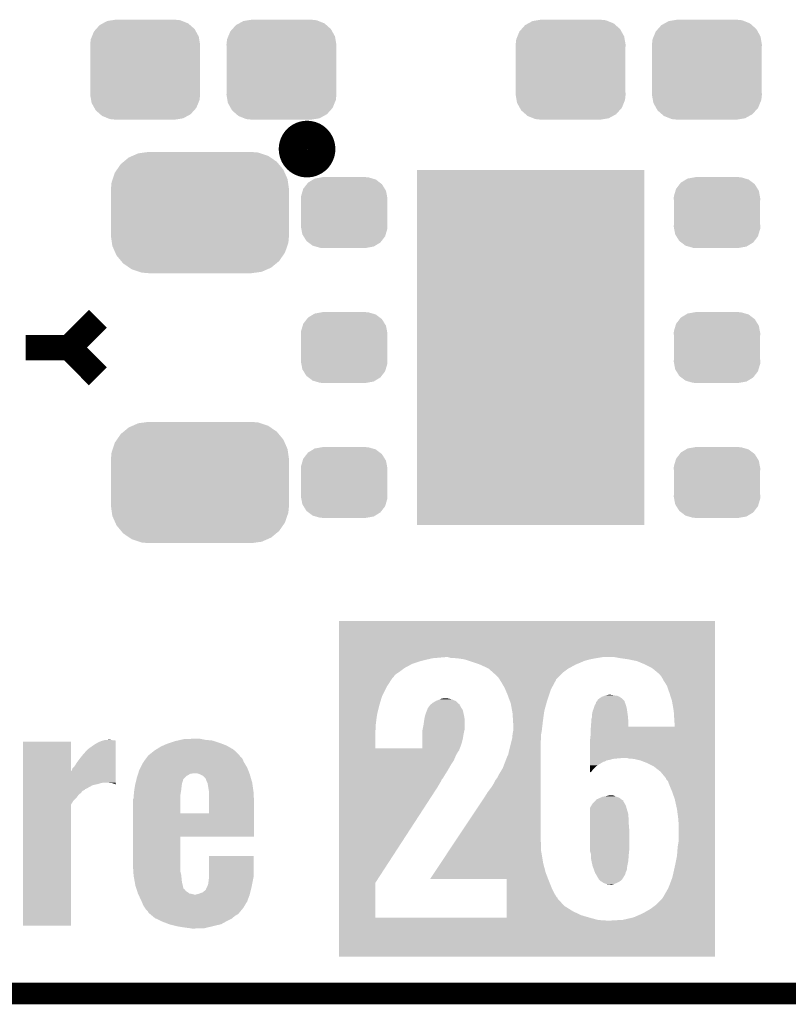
# Model space of a CAD drawing. Extents: x -1.3 to 24.2, y -3.9 to 39.2.
# Tile 5 of 34: x 9.2 to 14.6, y -3.9 to 3. Entities that reach past the tile are written whole.
import ezdxf

# ---------------------------------------------------------------- set-up
doc = ezdxf.new("R2010")
doc.units = 0
doc.layers.get('0').update_dxf_attribs({"linetype": 'CONTINUOUS'})
for name, color, linetype in [('PRESSURE_26_CLICK_V100_GKO', 5, 'CONTINUOUS'), ('PRESSURE_26_CLICK_V100_GTO', 14, 'CONTINUOUS'), ('PRESSURE_26_CLICK_V100_GTS', 12, 'CONTINUOUS')]:
    doc.layers.add(name, color=color, linetype=linetype)

# ---------------------------------------------------------------- blocks, each defined once
blk = doc.blocks.new('RECTANGLE_41')
blk.add_solid([(0.8001, 1.24968), (0.8001, -1.24968), (-0.8001, 1.24968), (-0.8001, -1.24968)])
blk = doc.blocks.new('CUSTOM_66')
for points in [[(-0.263218, 0.199814), (-0.254768, 0.210758), (0.26581, 0.199814), (0.251368, 0.210758)], [(-0.254768, 0.210758), (-0.218054, 0.233), (0.251368, 0.210758), (0.222016, 0.233)], [(-0.218054, 0.233), (-0.20777, 0.23923), (0.222016, 0.233), (0.200324, 0.23923)], [(-0.20777, 0.23923), (-0.157486, 0.248168), (0.200324, 0.23923), (0.169202, 0.248168)], [(-0.157486, 0.248168), (-0.15367, 0.248846), (0.169202, 0.248168), (0.15367, 0.248846)], [(-0.15367, 0.248846), (-0.15367, 0.25019), (0.15367, 0.248846), (0.15367, 0.25019)], [(-0.303986, 0.114586), (-0.29256, 0.153072), (0.301898, 0.114586), (0.2947, 0.153072)], [(-0.29256, 0.153072), (-0.288346, 0.167262), (0.2947, 0.153072), (0.28593, 0.167262)], [(-0.288346, 0.167262), (-0.263218, 0.199814), (0.28593, 0.167262), (0.26581, 0.199814)], [(-0.3048, 0.09906), (-0.303986, 0.114586), (0.3048, 0.09906), (0.301898, 0.114586)], [(-0.30353, 0.079592), (-0.3048, 0.09906), (0.30353, 0.079592), (0.3048, 0.09906)], [(-0.30353, -0.079592), (-0.30353, 0.079592), (0.30353, -0.079592), (0.30353, 0.079592)], [(-0.3048, -0.09906), (-0.30353, -0.079592), (0.3048, -0.09906), (0.30353, -0.079592)], [(-0.301896, -0.114586), (-0.3048, -0.09906), (0.303986, -0.114586), (0.3048, -0.09906)], [(-0.2947, -0.153072), (-0.301896, -0.114586), (0.292558, -0.153072), (0.303986, -0.114586)], [(-0.285928, -0.167262), (-0.2947, -0.153072), (0.288346, -0.167262), (0.292558, -0.153072)], [(-0.26581, -0.199814), (-0.285928, -0.167262), (0.263216, -0.199814), (0.288346, -0.167262)], [(-0.251366, -0.210758), (-0.26581, -0.199814), (0.254768, -0.210758), (0.263216, -0.199814)], [(-0.222016, -0.233), (-0.251366, -0.210758), (0.218052, -0.233), (0.254768, -0.210758)], [(-0.200322, -0.23923), (-0.222016, -0.233), (0.20777, -0.23923), (0.218052, -0.233)], [(-0.169202, -0.248168), (-0.200322, -0.23923), (0.157484, -0.248168), (0.20777, -0.23923)], [(-0.15367, -0.248846), (-0.169202, -0.248168), (0.15367, -0.248846), (0.157484, -0.248168)], [(-0.15367, -0.25019), (-0.15367, -0.248846), (0.15367, -0.25019), (0.15367, -0.248846)]]:
    blk.add_solid(points)
blk = doc.blocks.new('CUSTOM_67')
for points in [[(-0.475056, 0.399202), (-0.434384, 0.416954), (0.48061, 0.399202), (0.427352, 0.416954)], [(-0.434384, 0.416954), (-0.39463, 0.422314), (0.427352, 0.416954), (0.41127, 0.422314)], [(-0.39463, 0.422314), (-0.36195, 0.42672), (0.41127, 0.422314), (0.36195, 0.42672)], [(-0.55778, 0.34124), (-0.537468, 0.357976), (0.554888, 0.34124), (0.540962, 0.357976)], [(-0.537468, 0.357976), (-0.50137, 0.387716), (0.540962, 0.357976), (0.497426, 0.387716)], [(-0.50137, 0.387716), (-0.475056, 0.399202), (0.497426, 0.387716), (0.48061, 0.399202)], [(-0.614922, 0.234946), (-0.599296, 0.281086), (0.617268, 0.234946), (0.596864, 0.281086)], [(-0.599296, 0.281086), (-0.585008, 0.30179), (0.596864, 0.281086), (0.587708, 0.30179)], [(-0.585008, 0.30179), (-0.55778, 0.34124), (0.587708, 0.30179), (0.554888, 0.34124)], [(-0.62738, 0.16256), (-0.622738, 0.21186), (0.62738, 0.16256), (0.620494, 0.21186)], [(-0.622738, 0.21186), (-0.614922, 0.234946), (0.620494, 0.21186), (0.617268, 0.234946)], [(-0.62611, 0.136688), (-0.62738, 0.16256), (0.62611, 0.136688), (0.62738, 0.16256)], [(-0.62611, -0.136688), (-0.62611, 0.136688), (0.62611, -0.136688), (0.62611, 0.136688)], [(-0.62738, -0.16256), (-0.62611, -0.136688), (0.62738, -0.16256), (0.62611, -0.136688)], [(-0.620492, -0.21186), (-0.62738, -0.16256), (0.622738, -0.21186), (0.62738, -0.16256)], [(-0.617268, -0.234946), (-0.620492, -0.21186), (0.61492, -0.234946), (0.622738, -0.21186)], [(-0.596862, -0.281086), (-0.617268, -0.234946), (0.599296, -0.281086), (0.61492, -0.234946)], [(-0.587708, -0.30179), (-0.596862, -0.281086), (0.585006, -0.30179), (0.599296, -0.281086)], [(-0.554886, -0.34124), (-0.587708, -0.30179), (0.55778, -0.34124), (0.585006, -0.30179)], [(-0.540962, -0.357976), (-0.554886, -0.34124), (0.537466, -0.357976), (0.55778, -0.34124)], [(-0.497424, -0.387716), (-0.540962, -0.357976), (0.50137, -0.387716), (0.537466, -0.357976)], [(-0.48061, -0.399202), (-0.497424, -0.387716), (0.475054, -0.399202), (0.50137, -0.387716)], [(-0.42735, -0.416954), (-0.48061, -0.399202), (0.434384, -0.416954), (0.475054, -0.399202)], [(-0.41127, -0.422314), (-0.42735, -0.416954), (0.394628, -0.422314), (0.434384, -0.416954)], [(-0.36195, -0.42672), (-0.41127, -0.422314), (0.36195, -0.42672), (0.394628, -0.422314)]]:
    blk.add_solid(points)
blk = doc.blocks.new('CUSTOM_68')
for points in [[(-0.268438, 0.342124), (-0.233628, 0.347838), (0.2622, 0.342124), (0.247972, 0.347838)], [(-0.233628, 0.347838), (-0.20955, 0.35179), (0.247972, 0.347838), (0.20955, 0.35179)], [(-0.360486, 0.26887), (-0.34504, 0.286174), (0.357822, 0.26887), (0.348152, 0.286174)], [(-0.34504, 0.286174), (-0.320744, 0.31339), (0.348152, 0.286174), (0.317222, 0.31339)], [(-0.320744, 0.31339), (-0.298526, 0.325596), (0.317222, 0.31339), (0.30335, 0.325596)], [(-0.298526, 0.325596), (-0.268438, 0.342124), (0.30335, 0.325596), (0.2622, 0.342124)], [(-0.38735, 0.17526), (-0.383124, 0.213652), (0.38735, 0.17526), (0.380766, 0.213652)], [(-0.383124, 0.213652), (-0.37475, 0.234078), (0.380766, 0.213652), (0.377262, 0.234078)], [(-0.37475, 0.234078), (-0.360486, 0.26887), (0.377262, 0.234078), (0.357822, 0.26887)], [(-0.38608, 0.154124), (-0.38735, 0.17526), (0.38608, 0.154124), (0.38735, 0.17526)], [(-0.38608, -0.154124), (-0.38608, 0.154124), (0.38608, -0.154124), (0.38608, 0.154124)], [(-0.38735, -0.17526), (-0.38608, -0.154124), (0.38735, -0.17526), (0.38608, -0.154124)], [(-0.380764, -0.213652), (-0.38735, -0.17526), (0.383124, -0.213652), (0.38735, -0.17526)], [(-0.377262, -0.234078), (-0.380764, -0.213652), (0.374748, -0.234078), (0.383124, -0.213652)], [(-0.35782, -0.26887), (-0.377262, -0.234078), (0.360486, -0.26887), (0.374748, -0.234078)], [(-0.348152, -0.286174), (-0.35782, -0.26887), (0.345038, -0.286174), (0.360486, -0.26887)], [(-0.31722, -0.31339), (-0.348152, -0.286174), (0.320744, -0.31339), (0.345038, -0.286174)], [(-0.30335, -0.325596), (-0.31722, -0.31339), (0.298524, -0.325596), (0.320744, -0.31339)], [(-0.262198, -0.342124), (-0.30335, -0.325596), (0.268438, -0.342124), (0.298524, -0.325596)], [(-0.247972, -0.347838), (-0.262198, -0.342124), (0.233626, -0.347838), (0.268438, -0.342124)], [(-0.20955, -0.35179), (-0.247972, -0.347838), (0.20955, -0.35179), (0.233626, -0.347838)]]:
    blk.add_solid(points)

msp = doc.modelspace()

# ---------------------------------------------------------------- linework, layer by layer
at = {"layer": 'PRESSURE_26_CLICK_V100_GKO', "const_width": 0.1524}
msp.add_lwpolyline([(-1.27, -3.81), (21.59, -3.81)], dxfattribs=at)
at = {"layer": 'PRESSURE_26_CLICK_V100_GTO', "const_width": 0.20066}
msp.add_lwpolyline([(11.07694, 2.1336, 1), (11.27506, 2.1336, 1)], format="xyb", close=True, dxfattribs=at)
at = {"layer": 'PRESSURE_26_CLICK_V100_GTO', "const_width": 0.1778}
for points in [[(9.4996, 0.7366), (9.7028, 0.9398)], [(9.1948, 0.7366), (9.4996, 0.7366)], [(9.4996, 0.7366), (9.7028, 0.5334)]]:
    msp.add_lwpolyline(points, dxfattribs=at)
at = {"layer": 'PRESSURE_26_CLICK_V100_GTO'}
for points in [[(11.40208, -1.44272), (11.402082, -1.188744), (14.048736, -1.44272), (14.04874, -1.188744)], [(11.402082, -1.188744), (11.402084, -1.18872), (14.04874, -1.188744), (11.402084, -1.18872)], [(11.40208, -1.45034), (11.40208, -1.44272), (12.059922, -1.45034), (12.148818, -1.44272)], [(11.40208, -1.46812), (11.40208, -1.45034), (11.98372, -1.46812), (12.059922, -1.45034)], [(12.186922, -1.4478), (12.169138, -1.44272), (13.22578, -1.4478), (13.256262, -1.44272)], [(12.2301, -1.45034), (12.186922, -1.4478), (13.21054, -1.45034), (13.22578, -1.4478)], [(12.283442, -1.45796), (12.2301, -1.45034), (13.169898, -1.45796), (13.21054, -1.45034)], [(13.3858, -1.45034), (13.342618, -1.44272), (14.048736, -1.45034), (14.048736, -1.44272)], [(13.439138, -1.45796), (13.3858, -1.45034), (14.048736, -1.45796), (14.048736, -1.45034)], [(11.40208, -1.488438), (11.40208, -1.46812), (11.920222, -1.488438), (11.98372, -1.46812)], [(11.40208, -1.51638), (11.40208, -1.488438), (11.866882, -1.51638), (11.920222, -1.488438)], [(11.40208, -1.54432), (11.40208, -1.51638), (11.82878, -1.54432), (11.866882, -1.51638)], [(12.315368, -1.468118), (12.283442, -1.45796), (13.1318, -1.468118), (13.169898, -1.45796)], [(12.33932, -1.47574), (12.315368, -1.468118), (13.114016, -1.47574), (13.1318, -1.468118)], [(12.361228, -1.48336), (12.33932, -1.47574), (13.09624, -1.48336), (13.114016, -1.47574)], [(12.39774, -1.49606), (12.361228, -1.48336), (13.06576, -1.49606), (13.09624, -1.48336)], [(12.456152, -1.523998), (12.39774, -1.49606), (13.01496, -1.523998), (13.06576, -1.49606)], [(12.45616, -1.524002), (12.456152, -1.523998), (13.014954, -1.524002), (13.01496, -1.523998)], [(12.487388, -1.55194), (12.45616, -1.524002), (12.976862, -1.55194), (13.014954, -1.524002)], [(13.500102, -1.470662), (13.439138, -1.45796), (14.048736, -1.470662), (14.048736, -1.45796)], [(13.55598, -1.49352), (13.500102, -1.470662), (14.048736, -1.49352), (14.048736, -1.470662)], [(13.609318, -1.52146), (13.55598, -1.49352), (14.048736, -1.52146), (14.048736, -1.49352)], [(13.655038, -1.559558), (13.609318, -1.52146), (14.048736, -1.559558), (14.048736, -1.52146)], [(11.402078, -1.58496), (11.40208, -1.567178), (11.78306, -1.58496), (11.795762, -1.567178)], [(11.402078, -1.592578), (11.402078, -1.58496), (11.775442, -1.592578), (11.78306, -1.58496)], [(11.402078, -1.651), (11.402078, -1.592578), (11.737342, -1.651), (11.775442, -1.592578)], [(11.40208, -1.567178), (11.40208, -1.54432), (11.795762, -1.567178), (11.82878, -1.54432)], [(12.50442, -1.56718), (12.487388, -1.55194), (12.961622, -1.56718), (12.976862, -1.55194)], [(12.52474, -1.587502), (12.50442, -1.56718), (12.9413, -1.587502), (12.961622, -1.56718)], [(12.531206, -1.59766), (12.52474, -1.587502), (12.931142, -1.59766), (12.9413, -1.587502)], [(13.65758, -1.5621), (13.655038, -1.559558), (14.048736, -1.5621), (14.048736, -1.559558)], [(13.672822, -1.579884), (13.65758, -1.5621), (14.048736, -1.579884), (14.048736, -1.5621)], [(13.68806, -1.60782), (13.672822, -1.579884), (14.048734, -1.60782), (14.048736, -1.579884)], [(11.402078, -1.71704), (11.402078, -1.651), (11.70432, -1.71704), (11.737342, -1.651)], [(12.534436, -1.602736), (12.531206, -1.59766), (12.928602, -1.602736), (12.931142, -1.59766)], [(12.536052, -1.605274), (12.534436, -1.602736), (12.9286, -1.605274), (12.928602, -1.602736)], [(12.54252, -1.61544), (12.536052, -1.605274), (12.923126, -1.61544), (12.9286, -1.605274)], [(12.56792, -1.65862), (12.54252, -1.61544), (12.899876, -1.65862), (12.923126, -1.61544)], [(12.573268, -1.671318), (12.56792, -1.65862), (12.89304, -1.671318), (12.899876, -1.65862)], [(13.71092, -1.64338), (13.68806, -1.60782), (14.048734, -1.64338), (14.048734, -1.60782)], [(13.7287, -1.69418), (13.71092, -1.64338), (14.048734, -1.69418), (14.048734, -1.64338)], [(11.402076, -1.785622), (11.402078, -1.71704), (11.684, -1.785622), (11.70432, -1.71704)], [(12.12343, -1.73482), (12.1412, -1.73228), (12.176758, -1.73482), (12.156438, -1.73228)], [(12.58824, -1.70688), (12.573268, -1.671318), (12.881186, -1.70688), (12.89304, -1.671318)], [(12.60348, -1.74752), (12.58824, -1.70688), (12.86764, -1.74752), (12.881186, -1.70688)], [(13.223238, -1.742448), (13.237212, -1.73228), (13.40359, -1.742448), (13.39342, -1.73228)], [(13.237212, -1.73228), (13.251176, -1.722122), (13.39342, -1.73228), (13.378184, -1.722122)], [(13.251176, -1.722122), (13.25118, -1.72212), (13.378184, -1.722122), (13.37818, -1.72212)], [(13.25118, -1.72212), (13.272138, -1.7145), (13.37818, -1.72212), (13.360396, -1.7145)], [(13.272138, -1.7145), (13.27912, -1.711962), (13.360396, -1.7145), (13.340098, -1.711962)], [(13.27912, -1.711962), (13.279128, -1.71196), (13.340098, -1.711962), (13.340082, -1.71196)], [(13.279128, -1.71196), (13.301978, -1.70688), (13.340082, -1.71196), (13.312138, -1.70688)], [(13.74648, -1.75006), (13.7287, -1.69418), (14.048734, -1.75006), (14.048734, -1.69418)], [(11.402076, -1.84912), (11.402076, -1.785622), (11.66876, -1.84912), (11.684, -1.785622)], [(12.02436, -1.805944), (12.031472, -1.79578), (12.266934, -1.805944), (12.26058, -1.79578)], [(12.031472, -1.79578), (12.042138, -1.780542), (12.26058, -1.79578), (12.251876, -1.780542)], [(12.042138, -1.780542), (12.04511, -1.777994), (12.251876, -1.780542), (12.25042, -1.777994)], [(12.04511, -1.777994), (12.04807, -1.775456), (12.25042, -1.777994), (12.250412, -1.775456)], [(12.04807, -1.775456), (12.053994, -1.770378), (12.250412, -1.775456), (12.242798, -1.770378)], [(12.053994, -1.770378), (12.059918, -1.7653), (12.242798, -1.770378), (12.23772, -1.7653)], [(12.059918, -1.7653), (12.081086, -1.752598), (12.23772, -1.7653), (12.225014, -1.752598)], [(12.081086, -1.752598), (12.085316, -1.75006), (12.225014, -1.752598), (12.219432, -1.75006)], [(12.085316, -1.75006), (12.10564, -1.74244), (12.219432, -1.75006), (12.20267, -1.74244)], [(12.10564, -1.74244), (12.111572, -1.739898), (12.20267, -1.74244), (12.197078, -1.739898)], [(12.111572, -1.739898), (12.123418, -1.734822), (12.197078, -1.739898), (12.176768, -1.734822)], [(12.123418, -1.734822), (12.12343, -1.73482), (12.176768, -1.734822), (12.176758, -1.73482)], [(12.6111, -1.767842), (12.60348, -1.74752), (12.862032, -1.767842), (12.86764, -1.74752)], [(12.620626, -1.821178), (12.6111, -1.767842), (12.84732, -1.821178), (12.862032, -1.767842)], [(13.1953, -1.8034), (13.20292, -1.78054), (13.428288, -1.8034), (13.422054, -1.78054)], [(13.20292, -1.78054), (13.204444, -1.778), (13.422054, -1.78054), (13.42136, -1.778)], [(13.204444, -1.778), (13.21054, -1.767844), (13.42136, -1.778), (13.417554, -1.767844)], [(13.21054, -1.767844), (13.213078, -1.757688), (13.417554, -1.767844), (13.413746, -1.757688)], [(13.213078, -1.757688), (13.213088, -1.757676), (13.413746, -1.757688), (13.41374, -1.757676)], [(13.213088, -1.757676), (13.218168, -1.752592), (13.41374, -1.757676), (13.413734, -1.752592)], [(13.218168, -1.752592), (13.220696, -1.750062), (13.413734, -1.752592), (13.411204, -1.750062)], [(13.220696, -1.750062), (13.223238, -1.742448), (13.411204, -1.750062), (13.40359, -1.742448)], [(13.75918, -1.82118), (13.74648, -1.75006), (14.048732, -1.82118), (14.048734, -1.75006)], [(11.402076, -1.90754), (11.402076, -1.84912), (11.66114, -1.90754), (11.66876, -1.84912)], [(12.002422, -1.8796), (12.005656, -1.861822), (12.28598, -1.8796), (12.28344, -1.861822)], [(12.005656, -1.861822), (12.00658, -1.85674), (12.28344, -1.861822), (12.282312, -1.85674)], [(12.00658, -1.85674), (12.0142, -1.833878), (12.282312, -1.85674), (12.27723, -1.833878)], [(12.0142, -1.833878), (12.01928, -1.82118), (12.27723, -1.833878), (12.274408, -1.82118)], [(12.01928, -1.82118), (12.021822, -1.816096), (12.274408, -1.82118), (12.273278, -1.816096)], [(12.021822, -1.816096), (12.024358, -1.811024), (12.273278, -1.816096), (12.270108, -1.811024)], [(12.024358, -1.811024), (12.02436, -1.805944), (12.270108, -1.811024), (12.266934, -1.805944)], [(12.6238, -1.83896), (12.620626, -1.821178), (12.844866, -1.83896), (12.84732, -1.821178)], [(12.627294, -1.89484), (12.6238, -1.83896), (12.83716, -1.89484), (12.844866, -1.83896)], [(13.17752, -1.884682), (13.1826, -1.866904), (13.438506, -1.884682), (13.437024, -1.866904)], [(13.1826, -1.851662), (13.18768, -1.823722), (13.435216, -1.851662), (13.431406, -1.823722)], [(13.1826, -1.86182), (13.1826, -1.851662), (13.4366, -1.86182), (13.435216, -1.851662)], [(13.1826, -1.866904), (13.1826, -1.86182), (13.437024, -1.866904), (13.4366, -1.86182)], [(13.18768, -1.823722), (13.194348, -1.805938), (13.431406, -1.823722), (13.42898, -1.805938)], [(13.194348, -1.805938), (13.1953, -1.8034), (13.42898, -1.805938), (13.428288, -1.8034)], [(13.76426, -1.90246), (13.75918, -1.82118), (14.048732, -1.90246), (14.048732, -1.82118)], [(11.402076, -1.93294), (11.402076, -1.90754), (11.6586, -1.93294), (11.66114, -1.90754)], [(11.402076, -1.953258), (11.402076, -1.93294), (11.6586, -1.953258), (11.6586, -1.93294)], [(11.990324, -1.950718), (11.99642, -1.920238), (12.28598, -1.950718), (12.28598, -1.920238)], [(11.99642, -1.920238), (12.0015, -1.88468), (12.28598, -1.920238), (12.28598, -1.88468)], [(12.0015, -1.88468), (12.002422, -1.8796), (12.28598, -1.88468), (12.28598, -1.8796)], [(12.62888, -1.920238), (12.627294, -1.89484), (12.834228, -1.920238), (12.83716, -1.89484)], [(12.62888, -1.958342), (12.62888, -1.920238), (12.829832, -1.958342), (12.834228, -1.920238)], [(13.17498, -1.940558), (13.175566, -1.932938), (14.048732, -1.940558), (14.048732, -1.932938)], [(13.175566, -1.932918), (13.17752, -1.90754), (13.439142, -1.932918), (13.439142, -1.90754)], [(13.175566, -1.932938), (13.175566, -1.932918), (13.766776, -1.932938), (13.439142, -1.932918)], [(13.17752, -1.8923), (13.17752, -1.884682), (13.43914, -1.8923), (13.438506, -1.884682)], [(13.17752, -1.90754), (13.17752, -1.8923), (13.439142, -1.90754), (13.43914, -1.8923)], [(13.766776, -1.932938), (13.76426, -1.90246), (14.048732, -1.932938), (14.048732, -1.90246)], [(11.402074, -2.085318), (11.402076, -1.97104), (11.656062, -2.085318), (11.65606, -1.97104)], [(11.402076, -1.97104), (11.402076, -1.953258), (11.65606, -1.97104), (11.6586, -1.953258)], [(11.988788, -2.01676), (11.988794, -1.98628), (12.27328, -2.01676), (12.27836, -1.98628)], [(11.988794, -1.98628), (11.9888, -1.958342), (12.27836, -1.98628), (12.284346, -1.958342)], [(11.9888, -1.958342), (11.990324, -1.950718), (12.284346, -1.958342), (12.28598, -1.950718)], [(12.62126, -2.01168), (12.623338, -1.988818), (12.82446, -2.01168), (12.82446, -1.988818)], [(12.623338, -1.988818), (12.6238, -1.98374), (12.82446, -1.988818), (12.825382, -1.98374)], [(12.6238, -1.98374), (12.62837, -1.960882), (12.825382, -1.98374), (12.82954, -1.960882)], [(12.62837, -1.960882), (12.62888, -1.958342), (12.82954, -1.960882), (12.829832, -1.958342)], [(13.1699, -2.021842), (13.17498, -1.97866), (14.04873, -2.021842), (14.04873, -1.97866)], [(13.17498, -1.97866), (13.17498, -1.940558), (14.04873, -1.97866), (14.048732, -1.940558)], [(9.1745, -2.245322), (9.174502, -2.037104), (9.512342, -2.245322), (9.5123, -2.037104)], [(9.174502, -2.037104), (9.174504, -2.03708), (9.5123, -2.037104), (9.174504, -2.03708)], [(9.629142, -2.092958), (9.67486, -2.05994), (9.827254, -2.092958), (9.827256, -2.05994)], [(9.67486, -2.05994), (9.700262, -2.0447), (9.827256, -2.05994), (9.827258, -2.0447)], [(9.700262, -2.0447), (9.72312, -2.034538), (9.827258, -2.0447), (9.827258, -2.034538)], [(9.72312, -2.034538), (9.739978, -2.029482), (9.827258, -2.034538), (9.82726, -2.029482)], [(9.739978, -2.029482), (9.748522, -2.02692), (9.82726, -2.029482), (9.8044, -2.02692)], [(9.748522, -2.02692), (9.776458, -2.02438), (9.8044, -2.02692), (9.791702, -2.02438)], [(10.112246, -2.092962), (10.144762, -2.07264), (10.657842, -2.092962), (10.622744, -2.07264)], [(10.144762, -2.07264), (10.161906, -2.06502), (10.622744, -2.07264), (10.609582, -2.06502)], [(10.161906, -2.06502), (10.19048, -2.05232), (10.609582, -2.06502), (10.576248, -2.05232)], [(10.19048, -2.05232), (10.213348, -2.044698), (10.576248, -2.05232), (10.55624, -2.044698)], [(10.213348, -2.044698), (10.24382, -2.034542), (10.55624, -2.044698), (10.524078, -2.034542)], [(10.24382, -2.034542), (10.265838, -2.02946), (10.524078, -2.034542), (10.507982, -2.02946)], [(10.265838, -2.02946), (10.28785, -2.02438), (10.507982, -2.02946), (10.457178, -2.02438)], [(10.28785, -2.02438), (10.309862, -2.0193), (10.457178, -2.02438), (10.431782, -2.0193)], [(10.309862, -2.0193), (10.38352, -2.01676), (10.431782, -2.0193), (10.419082, -2.01676)], [(11.988778, -2.085338), (11.98878, -2.0701), (12.25151, -2.085338), (12.25804, -2.0701)], [(11.98878, -2.0701), (11.988784, -2.04724), (12.25804, -2.0701), (12.265658, -2.04724)], [(11.988784, -2.04724), (11.988788, -2.01676), (12.265658, -2.04724), (12.27328, -2.01676)], [(12.59586, -2.113282), (12.615544, -2.03454), (12.82192, -2.113282), (12.82192, -2.03454)], [(12.615544, -2.03454), (12.620624, -2.014218), (12.82192, -2.03454), (12.82446, -2.014218)], [(12.620624, -2.014218), (12.62126, -2.01168), (12.82446, -2.014218), (12.82446, -2.01168)], [(13.169916, -2.15138), (13.1699, -2.021842), (14.04873, -2.15138), (14.04873, -2.021842)], [(9.55802, -2.179322), (9.59104, -2.13614), (9.827248, -2.179322), (9.82725, -2.13614)], [(9.59104, -2.13614), (9.629142, -2.092958), (9.82725, -2.13614), (9.827254, -2.092958)], [(10.043426, -2.153924), (10.052786, -2.14122), (10.718802, -2.153924), (10.703566, -2.14122)], [(10.052786, -2.14122), (10.058396, -2.133606), (10.703566, -2.14122), (10.70102, -2.133606)], [(10.058396, -2.133606), (10.058402, -2.133598), (10.70102, -2.133606), (10.701012, -2.133598)], [(10.058402, -2.133598), (10.06602, -2.12852), (10.701012, -2.133598), (10.695618, -2.12852)], [(10.06602, -2.12852), (10.08126, -2.11582), (10.695618, -2.12852), (10.682126, -2.11582)], [(10.08126, -2.11582), (10.104122, -2.09804), (10.682126, -2.11582), (10.663238, -2.09804)], [(10.104122, -2.09804), (10.112246, -2.092962), (10.663238, -2.09804), (10.657842, -2.092962)], [(11.402074, -2.085338), (11.402074, -2.085318), (11.988778, -2.085338), (11.656062, -2.085318)], [(11.402074, -2.087878), (11.402074, -2.085338), (12.250422, -2.087878), (12.25151, -2.085338)], [(11.402074, -2.098032), (11.402074, -2.087878), (12.247882, -2.098032), (12.250422, -2.087878)], [(11.402074, -2.103118), (11.402074, -2.098032), (12.242802, -2.103118), (12.247882, -2.098032)], [(11.402074, -2.1336), (11.402074, -2.103118), (12.22502, -2.1336), (12.242802, -2.103118)], [(11.402074, -2.16916), (11.402074, -2.1336), (12.20978, -2.16916), (12.22502, -2.1336)], [(12.57554, -2.16916), (12.5857, -2.14376), (12.82192, -2.16916), (12.82192, -2.14376)], [(12.5857, -2.14376), (12.593318, -2.128522), (12.82192, -2.14376), (12.82192, -2.128522)], [(12.593318, -2.128522), (12.59586, -2.115822), (12.82192, -2.128522), (12.82192, -2.115822)], [(12.59586, -2.115822), (12.59586, -2.113282), (12.82192, -2.115822), (12.82192, -2.113282)], [(9.522464, -2.22758), (9.53516, -2.214878), (9.827244, -2.22758), (9.827244, -2.214878)], [(9.53516, -2.214878), (9.55802, -2.179322), (9.827244, -2.214878), (9.827248, -2.179322)], [(10.002884, -2.219956), (10.022842, -2.181862), (10.75436, -2.219956), (10.731502, -2.181862)], [(10.022842, -2.18186), (10.043426, -2.153924), (10.7315, -2.18186), (10.718802, -2.153924)], [(10.022842, -2.181862), (10.022842, -2.18186), (10.731502, -2.181862), (10.7315, -2.18186)], [(11.402072, -2.20472), (11.402074, -2.16916), (12.18692, -2.20472), (12.20978, -2.16916)], [(11.402072, -2.24028), (11.402072, -2.20472), (12.166598, -2.24028), (12.18692, -2.20472)], [(12.55522, -2.222504), (12.57554, -2.16916), (12.82192, -2.222504), (12.82192, -2.16916)], [(13.169918, -2.15646), (13.169916, -2.15138), (13.35532, -2.15646), (13.411198, -2.15138)], [(13.169918, -2.159), (13.169918, -2.15646), (13.329922, -2.159), (13.35532, -2.15646)], [(13.169918, -2.16662), (13.169918, -2.159), (13.304522, -2.16662), (13.329922, -2.159)], [(13.169918, -2.16916), (13.169918, -2.16662), (13.286742, -2.16916), (13.304522, -2.16662)], [(13.16992, -2.17678), (13.169918, -2.16916), (13.274044, -2.17678), (13.286742, -2.16916)], [(13.16992, -2.179318), (13.16992, -2.17678), (13.266422, -2.179318), (13.274044, -2.17678)], [(13.16992, -2.17932), (13.16992, -2.179318), (13.263884, -2.17932), (13.266422, -2.179318)], [(13.169924, -2.204718), (13.16992, -2.17932), (13.220702, -2.204718), (13.263884, -2.17932)], [(13.169926, -2.23012), (13.169924, -2.204718), (13.19276, -2.23012), (13.220702, -2.204718)], [(13.428984, -2.151382), (13.411198, -2.15138), (14.04873, -2.151382), (14.04873, -2.15138)], [(13.441682, -2.15646), (13.428984, -2.151382), (14.04873, -2.15646), (14.04873, -2.151382)], [(13.477242, -2.159), (13.441682, -2.15646), (14.04873, -2.159), (14.04873, -2.15646)], [(13.522962, -2.169162), (13.477242, -2.159), (14.04873, -2.169162), (14.04873, -2.159)], [(13.56868, -2.18694), (13.522962, -2.169162), (14.048728, -2.18694), (14.04873, -2.169162)], [(13.61948, -2.212342), (13.56868, -2.18694), (14.048728, -2.212342), (14.048728, -2.18694)], [(13.665202, -2.247902), (13.61948, -2.212342), (14.048728, -2.247902), (14.048728, -2.212342)], [(9.174498, -2.32664), (9.1745, -2.245322), (9.827236, -2.32664), (9.827242, -2.245322)], [(9.512342, -2.245322), (9.519922, -2.237734), (9.827242, -2.245322), (9.827242, -2.237734)], [(9.519922, -2.237734), (9.522464, -2.22758), (9.827242, -2.237734), (9.827244, -2.22758)], [(9.97712, -2.291082), (9.98116, -2.278378), (10.314938, -2.291082), (10.327642, -2.278378)], [(9.98116, -2.278378), (9.98601, -2.26314), (10.327642, -2.278378), (10.355584, -2.26314)], [(9.98601, -2.26314), (9.986818, -2.2606), (10.355584, -2.26314), (10.375902, -2.2606)], [(9.986818, -2.2606), (9.9949, -2.235198), (10.770166, -2.2606), (10.760288, -2.235198)], [(9.9949, -2.235198), (10.002884, -2.219956), (10.760288, -2.235198), (10.75436, -2.219956)], [(10.419074, -2.265678), (10.401298, -2.2606), (10.77214, -2.265678), (10.770166, -2.2606)], [(10.41908, -2.26568), (10.419074, -2.265678), (10.772142, -2.26568), (10.77214, -2.265678)], [(10.44448, -2.278382), (10.41908, -2.26568), (10.775846, -2.278382), (10.772142, -2.26568)], [(10.46226, -2.296166), (10.44448, -2.278382), (10.781032, -2.296166), (10.775846, -2.278382)], [(11.402072, -2.26822), (11.402072, -2.24028), (12.14882, -2.26822), (12.166598, -2.24028)], [(11.402072, -2.293618), (11.402072, -2.26822), (12.133582, -2.293618), (12.14882, -2.26822)], [(12.51458, -2.29362), (12.5222, -2.27838), (12.82192, -2.29362), (12.82192, -2.27838)], [(12.5222, -2.27838), (12.55522, -2.222504), (12.82192, -2.27838), (12.82192, -2.222504)], [(13.169928, -2.250436), (13.169926, -2.23012), (13.177522, -2.250436), (13.19276, -2.23012)], [(13.169928, -2.252968), (13.169928, -2.250436), (13.169928, -2.252968), (13.177522, -2.250436)], [(13.7033, -2.293622), (13.665202, -2.247902), (14.048728, -2.293622), (14.048728, -2.247902)], [(9.174496, -2.36982), (9.174498, -2.34442), (9.618974, -2.36982), (9.664698, -2.34442)], [(9.174498, -2.329182), (9.174498, -2.32664), (9.723118, -2.329182), (9.738358, -2.32664)], [(9.174498, -2.334258), (9.174498, -2.329182), (9.70788, -2.334258), (9.723118, -2.329182)], [(9.174498, -2.34442), (9.174498, -2.334258), (9.664698, -2.34442), (9.70788, -2.334258)], [(9.801858, -2.32918), (9.776462, -2.32664), (9.827236, -2.32918), (9.827236, -2.32664)], [(9.819636, -2.334258), (9.801858, -2.32918), (9.827236, -2.334258), (9.827236, -2.32918)], [(9.822174, -2.336794), (9.819636, -2.334258), (9.827236, -2.336794), (9.827236, -2.334258)], [(9.827236, -2.3368), (9.822174, -2.336794), (9.827236, -2.3368), (9.827236, -2.336794)], [(9.959206, -2.377442), (9.962814, -2.35458), (10.28954, -2.377442), (10.29208, -2.35458)], [(9.962814, -2.35458), (9.96442, -2.34442), (10.29208, -2.35458), (10.29335, -2.34442)], [(9.96442, -2.34442), (9.966838, -2.334258), (10.29335, -2.34442), (10.294622, -2.334258)], [(9.966838, -2.334258), (9.970466, -2.31902), (10.294622, -2.334258), (10.299698, -2.31902)], [(9.970466, -2.31902), (9.972886, -2.308862), (10.299698, -2.31902), (10.30224, -2.308862)], [(9.972886, -2.308862), (9.9747, -2.301238), (10.30224, -2.308862), (10.304784, -2.301238)], [(9.9747, -2.301238), (9.97712, -2.291082), (10.304784, -2.301238), (10.314938, -2.291082)], [(10.462262, -2.298702), (10.46226, -2.296166), (10.781772, -2.298702), (10.781032, -2.296166)], [(10.46734, -2.31394), (10.462262, -2.298702), (10.786216, -2.31394), (10.781772, -2.298702)], [(10.473692, -2.326642), (10.46734, -2.31394), (10.78992, -2.326642), (10.786216, -2.31394)], [(10.47496, -2.329182), (10.473692, -2.326642), (10.790284, -2.329182), (10.78992, -2.326642)], [(10.48258, -2.37236), (10.47496, -2.329182), (10.796452, -2.37236), (10.790284, -2.329182)], [(11.402072, -2.306316), (11.402072, -2.293618), (12.123422, -2.306316), (12.133582, -2.293618)], [(11.402072, -2.31394), (11.402072, -2.306316), (12.12088, -2.31394), (12.123422, -2.306316)], [(11.402072, -2.35712), (11.402072, -2.31394), (12.095478, -2.35712), (12.12088, -2.31394)], [(12.47394, -2.359658), (12.491718, -2.33172), (12.82192, -2.359658), (12.82192, -2.33172)], [(12.491718, -2.33172), (12.504418, -2.306324), (12.82192, -2.33172), (12.82192, -2.306324)], [(12.504418, -2.306324), (12.51458, -2.29362), (12.82192, -2.306324), (12.82192, -2.29362)], [(13.705842, -2.301244), (13.7033, -2.293622), (14.048728, -2.301244), (14.048728, -2.293622)], [(13.71854, -2.316484), (13.705842, -2.301244), (14.048728, -2.316484), (14.048728, -2.301244)], [(13.73124, -2.3495), (13.71854, -2.316484), (14.048728, -2.3495), (14.048728, -2.316484)], [(13.74902, -2.39268), (13.73124, -2.3495), (14.048726, -2.39268), (14.048728, -2.3495)], [(9.174496, -2.369828), (9.174496, -2.36982), (9.613898, -2.369828), (9.618974, -2.36982)], [(9.174496, -2.377442), (9.174496, -2.369828), (9.608814, -2.377442), (9.613898, -2.369828)], [(9.174496, -2.382524), (9.174496, -2.377442), (9.59612, -2.382524), (9.608814, -2.377442)], [(9.174496, -2.397762), (9.174496, -2.382524), (9.583418, -2.397762), (9.59612, -2.382524)], [(9.174496, -2.410462), (9.174496, -2.397762), (9.568178, -2.410462), (9.583418, -2.397762)], [(9.174496, -2.43332), (9.174496, -2.410462), (9.550398, -2.43332), (9.568178, -2.410462)], [(9.95426, -2.433318), (9.955846, -2.407918), (10.28446, -2.433318), (10.28446, -2.407918)], [(9.955846, -2.407918), (9.9568, -2.39268), (10.28446, -2.407918), (10.287, -2.39268)], [(9.9568, -2.39268), (9.959206, -2.377442), (10.287, -2.39268), (10.28954, -2.377442)], [(10.48512, -2.390142), (10.48258, -2.37236), (10.798992, -2.390142), (10.796452, -2.37236)], [(10.485106, -2.47904), (10.485118, -2.397762), (10.80262, -2.47904), (10.80008, -2.397762)], [(10.485118, -2.397762), (10.48512, -2.390142), (10.80008, -2.397762), (10.798992, -2.390142)], [(11.402064, -3.032754), (11.402072, -2.35712), (11.656064, -3.032754), (12.095478, -2.35712)], [(12.42314, -2.43332), (12.44854, -2.39268), (12.82192, -2.43332), (12.82192, -2.39268)], [(12.44854, -2.39268), (12.47394, -2.359658), (12.82192, -2.39268), (12.82192, -2.359658)], [(13.256262, -2.4257), (13.27023, -2.42316), (13.357226, -2.4257), (13.35024, -2.42316)], [(13.27023, -2.42316), (13.2842, -2.42062), (13.35024, -2.42316), (13.344314, -2.42062)], [(13.2842, -2.42062), (13.304512, -2.415542), (13.344314, -2.42062), (13.332464, -2.415542)], [(13.304512, -2.415542), (13.304522, -2.41554), (13.332464, -2.415542), (13.304522, -2.41554)], [(13.7668, -2.443482), (13.74902, -2.39268), (14.048726, -2.443482), (14.048726, -2.39268)], [(9.17448, -3.332456), (9.174494, -2.481582), (9.512276, -3.332456), (9.5123, -2.481582)], [(9.174494, -2.481582), (9.174496, -2.453642), (9.5123, -2.481582), (9.53008, -2.453642)], [(9.174496, -2.453642), (9.174496, -2.43332), (9.53008, -2.453642), (9.550398, -2.43332)], [(9.94918, -2.542518), (9.949182, -2.446016), (10.28446, -2.542518), (10.28446, -2.446016)], [(9.949182, -2.446016), (9.95426, -2.433318), (10.28446, -2.446016), (10.28446, -2.433318)], [(10.485098, -2.54254), (10.485106, -2.47904), (10.802612, -2.54254), (10.80262, -2.47904)], [(12.238586, -2.71018), (12.42314, -2.43332), (12.82192, -2.71018), (12.82192, -2.43332)], [(13.169902, -2.501896), (13.179044, -2.48666), (13.425716, -2.501896), (13.421362, -2.48666)], [(13.179044, -2.48666), (13.185142, -2.476498), (13.421362, -2.48666), (13.415434, -2.476498)], [(13.185142, -2.476498), (13.20292, -2.45872), (13.415434, -2.476498), (13.405062, -2.45872)], [(13.20292, -2.45872), (13.205034, -2.456184), (13.405062, -2.45872), (13.403582, -2.456184)], [(13.205034, -2.456184), (13.209258, -2.451116), (13.403582, -2.456184), (13.40358, -2.451116)], [(13.209258, -2.451116), (13.21139, -2.44856), (13.40358, -2.451116), (13.395964, -2.44856)], [(13.21139, -2.44856), (13.215626, -2.44348), (13.395964, -2.44856), (13.390036, -2.44348)], [(13.215626, -2.44348), (13.22324, -2.44094), (13.390036, -2.44348), (13.387072, -2.44094)], [(13.22324, -2.44094), (13.239746, -2.433322), (13.387072, -2.44094), (13.378182, -2.433322)], [(13.239746, -2.433322), (13.256262, -2.4257), (13.378182, -2.433322), (13.357226, -2.4257)], [(13.78204, -2.51206), (13.7668, -2.443482), (14.048726, -2.51206), (14.048726, -2.443482)], [(9.94918, -2.54254), (9.94918, -2.542518), (10.485098, -2.54254), (10.28446, -2.542518)], [(9.94918, -2.7051), (9.94918, -2.54254), (10.802596, -2.7051), (10.802612, -2.54254)], [(13.1699, -2.52222), (13.169902, -2.501896), (13.43152, -2.52222), (13.425716, -2.501896)], [(13.1699, -2.53746), (13.1699, -2.52222), (13.436598, -2.53746), (13.43152, -2.52222)], [(13.1699, -2.547622), (13.1699, -2.53746), (13.43914, -2.547622), (13.436598, -2.53746)], [(13.1699, -2.55778), (13.1699, -2.547622), (13.43914, -2.55778), (13.43914, -2.547622)], [(13.1699, -2.583178), (13.1699, -2.55778), (13.44168, -2.583178), (13.43914, -2.55778)], [(13.7922, -2.588262), (13.78204, -2.51206), (14.048724, -2.588262), (14.048726, -2.51206)], [(13.1699, -2.61112), (13.1699, -2.583178), (13.44168, -2.61112), (13.44168, -2.583178)], [(13.1699, -2.666998), (13.1699, -2.61112), (13.44676, -2.666998), (13.44168, -2.61112)], [(13.79474, -2.67462), (13.7922, -2.588262), (14.048724, -2.67462), (14.048724, -2.588262)], [(13.1699, -2.78892), (13.1699, -2.666998), (13.44676, -2.78892), (13.44676, -2.666998)], [(13.79474, -2.72288), (13.79474, -2.67462), (14.048724, -2.72288), (14.048724, -2.67462)], [(9.94918, -2.705124), (9.94918, -2.7051), (10.28446, -2.705124), (10.802596, -2.7051)], [(9.94918, -2.905762), (9.94918, -2.705124), (10.28446, -2.905762), (10.28446, -2.705124)], [(12.17594, -2.804158), (12.238586, -2.71018), (12.82446, -2.804158), (12.82192, -2.71018)], [(13.78712, -2.77622), (13.7922, -2.74828), (14.048722, -2.77622), (14.048724, -2.74828)], [(13.7922, -2.74828), (13.79474, -2.72288), (14.048724, -2.74828), (14.048724, -2.72288)], [(12.116678, -2.893062), (12.17594, -2.804158), (12.8397, -2.893062), (12.82446, -2.804158)], [(13.1699, -2.811776), (13.1699, -2.78892), (13.444474, -2.811776), (13.44676, -2.78892)], [(13.174978, -2.824476), (13.1699, -2.811776), (13.443204, -2.824476), (13.444474, -2.811776)], [(13.175876, -2.83972), (13.174978, -2.824476), (13.44168, -2.83972), (13.443204, -2.824476)], [(13.17752, -2.86766), (13.175876, -2.83972), (13.439816, -2.86766), (13.44168, -2.83972)], [(13.78204, -2.842262), (13.78712, -2.77622), (14.048722, -2.842262), (14.048722, -2.77622)], [(9.952398, -2.954022), (9.94918, -2.905762), (10.28446, -2.954022), (10.28446, -2.905762)], [(10.48512, -2.987042), (10.485142, -2.842284), (10.80008, -2.987042), (10.80008, -2.842284)], [(10.485142, -2.842284), (10.485144, -2.84226), (10.80008, -2.842284), (10.485144, -2.84226)], [(12.070964, -2.96164), (12.116678, -2.893062), (12.85748, -2.96164), (12.8397, -2.893062)], [(13.17978, -2.877822), (13.17752, -2.86766), (13.43914, -2.877822), (13.439816, -2.86766)], [(13.18768, -2.913378), (13.17978, -2.877822), (13.43152, -2.913378), (13.43914, -2.877822)], [(13.7668, -2.91592), (13.78204, -2.842262), (14.048722, -2.91592), (14.048722, -2.842262)], [(9.953754, -2.974342), (9.952398, -2.954022), (10.28954, -2.974342), (10.28446, -2.954022)], [(9.95426, -2.98196), (9.953754, -2.974342), (10.290302, -2.98196), (10.28954, -2.974342)], [(12.042184, -3.004816), (12.070964, -2.96164), (12.874752, -3.004816), (12.85748, -2.96164)], [(13.187682, -2.913382), (13.18768, -2.913378), (13.43152, -2.913382), (13.43152, -2.913378)], [(13.19704, -2.938782), (13.187682, -2.913382), (13.428978, -2.938782), (13.43152, -2.913382)], [(13.20359, -2.956562), (13.19704, -2.938782), (13.42136, -2.956562), (13.428978, -2.938782)], [(13.20546, -2.96164), (13.20359, -2.956562), (13.42009, -2.96164), (13.42136, -2.956562)], [(13.20845, -2.966722), (13.20546, -2.96164), (13.41882, -2.966722), (13.42009, -2.96164)], [(13.209946, -2.969264), (13.20845, -2.966722), (13.418818, -2.969264), (13.41882, -2.966722)], [(13.224884, -2.99466), (13.209946, -2.969264), (13.403582, -2.99466), (13.418818, -2.969264)], [(13.749018, -2.994662), (13.7668, -2.91592), (14.04872, -2.994662), (14.048722, -2.91592)], [(9.962258, -3.02514), (9.95426, -2.98196), (10.29462, -3.02514), (10.290302, -2.98196)], [(9.96602, -3.04546), (9.962258, -3.02514), (10.2997, -3.04546), (10.29462, -3.02514)], [(9.96696, -3.05054), (9.96602, -3.04546), (10.30083, -3.05054), (10.2997, -3.04546)], [(10.47496, -3.053078), (10.48004, -3.037838), (10.786744, -3.053078), (10.789602, -3.037838)], [(10.48004, -3.037838), (10.481944, -3.0226), (10.789602, -3.037838), (10.79246, -3.0226)], [(10.481944, -3.0226), (10.48512, -2.997198), (10.79246, -3.0226), (10.797902, -2.997198)], [(10.48512, -2.997198), (10.48512, -2.987042), (10.797902, -2.997198), (10.80008, -2.987042)], [(11.402062, -3.276578), (11.402064, -3.032754), (11.656062, -3.276578), (11.656064, -3.032754)], [(12.583158, -3.004842), (12.042184, -3.004816), (12.874762, -3.004842), (12.874752, -3.004816)], [(12.583152, -3.07594), (12.583158, -3.004842), (12.9032, -3.07594), (12.874762, -3.004842)], [(13.230858, -3.004818), (13.224884, -2.99466), (13.396324, -3.004818), (13.403582, -2.99466)], [(13.238482, -3.012442), (13.230858, -3.004818), (13.390878, -3.012442), (13.396324, -3.004818)], [(13.246098, -3.020058), (13.238482, -3.012442), (13.380214, -3.020058), (13.390878, -3.012442)], [(13.25423, -3.02514), (13.246098, -3.020058), (13.3731, -3.02514), (13.380214, -3.020058)], [(13.266418, -3.032758), (13.25423, -3.02514), (13.355322, -3.032758), (13.3731, -3.02514)], [(13.286736, -3.040378), (13.266418, -3.032758), (13.337542, -3.040378), (13.355322, -3.032758)], [(13.286756, -3.04038), (13.286736, -3.040378), (13.337538, -3.04038), (13.337542, -3.040378)], [(13.31214, -3.04292), (13.286756, -3.04038), (13.327378, -3.04292), (13.337538, -3.04038)], [(13.72108, -3.068322), (13.749018, -2.994662), (14.04872, -3.068322), (14.04872, -2.994662)], [(9.972618, -3.068322), (9.96696, -3.05054), (10.30478, -3.068322), (10.30083, -3.05054)], [(9.973428, -3.070866), (9.972618, -3.068322), (10.304796, -3.070866), (10.30478, -3.068322)], [(9.974236, -3.073404), (9.973428, -3.070866), (10.30986, -3.073404), (10.304796, -3.070866)], [(9.979084, -3.088642), (9.974236, -3.073404), (10.322562, -3.088642), (10.30986, -3.073404)], [(9.984738, -3.106418), (9.979084, -3.088642), (10.347956, -3.106418), (10.322562, -3.088642)], [(9.98474, -3.106422), (9.984738, -3.106418), (10.34796, -3.106422), (10.347956, -3.106418)], [(9.985944, -3.10896), (9.98474, -3.106422), (10.3632, -3.10896), (10.34796, -3.106422)], [(9.98835, -3.11404), (9.985944, -3.10896), (10.383522, -3.11404), (10.3632, -3.10896)], [(10.0076, -3.15468), (9.98835, -3.11404), (10.757166, -3.15468), (10.772138, -3.11404)], [(10.391142, -3.11404), (10.41146, -3.108958), (10.772138, -3.11404), (10.773408, -3.108958)], [(10.41146, -3.108958), (10.439402, -3.098798), (10.773408, -3.108958), (10.775948, -3.098798)], [(10.439402, -3.098798), (10.46226, -3.081014), (10.775948, -3.098798), (10.780394, -3.081014)], [(10.46226, -3.081014), (10.4648, -3.0734), (10.780394, -3.081014), (10.782298, -3.0734)], [(10.4648, -3.0734), (10.469878, -3.06324), (10.782298, -3.0734), (10.78484, -3.06324)], [(10.469878, -3.06324), (10.47496, -3.053078), (10.78484, -3.06324), (10.786744, -3.053078)], [(12.583148, -3.111496), (12.583152, -3.07594), (12.92098, -3.111496), (12.9032, -3.07594)], [(12.583148, -3.12166), (12.583148, -3.111496), (12.928598, -3.12166), (12.92098, -3.111496)], [(13.682982, -3.13436), (13.72108, -3.068322), (14.04872, -3.13436), (14.04872, -3.068322)], [(10.010868, -3.162302), (10.0076, -3.15468), (10.75436, -3.162302), (10.757166, -3.15468)], [(10.02284, -3.190242), (10.010868, -3.162302), (10.737284, -3.190242), (10.75436, -3.162302)], [(12.583142, -3.192778), (12.583144, -3.16738), (12.987018, -3.192778), (12.96416, -3.16738)], [(12.583144, -3.16738), (12.583146, -3.139434), (12.96416, -3.16738), (12.93876, -3.139434)], [(12.583146, -3.131812), (12.583148, -3.12166), (12.933678, -3.131812), (12.928598, -3.12166)], [(12.583146, -3.134356), (12.583146, -3.131812), (12.938746, -3.134356), (12.933678, -3.131812)], [(12.583146, -3.139434), (12.583146, -3.134356), (12.93876, -3.139434), (12.938746, -3.134356)], [(13.59408, -3.215642), (13.632178, -3.1877), (14.048718, -3.215642), (14.048718, -3.1877)], [(13.632178, -3.1877), (13.677898, -3.141982), (14.048718, -3.1877), (14.04872, -3.141982)], [(13.677898, -3.141982), (13.682982, -3.13436), (14.04872, -3.141982), (14.04872, -3.13436)], [(10.034156, -3.20802), (10.02284, -3.190242), (10.72642, -3.20802), (10.737284, -3.190242)], [(10.04062, -3.218178), (10.034156, -3.20802), (10.718054, -3.218178), (10.72642, -3.20802)], [(10.055856, -3.23342), (10.04062, -3.218178), (10.7055, -3.23342), (10.718054, -3.218178)], [(10.0584, -3.241034), (10.055856, -3.23342), (10.69923, -3.241034), (10.7055, -3.23342)], [(10.070602, -3.251202), (10.0584, -3.241034), (10.690856, -3.251202), (10.69923, -3.241034)], [(10.073646, -3.25374), (10.070602, -3.251202), (10.685782, -3.25374), (10.690856, -3.251202)], [(10.085838, -3.2639), (10.073646, -3.25374), (10.668002, -3.2639), (10.685782, -3.25374)], [(12.583136, -3.25882), (12.583138, -3.230878), (13.1064, -3.25882), (13.04798, -3.230878)], [(12.583138, -3.230878), (12.583142, -3.192778), (13.04798, -3.230878), (12.987018, -3.192778)], [(13.477238, -3.27406), (13.540738, -3.24612), (14.048718, -3.27406), (14.048718, -3.24612)], [(13.540738, -3.24612), (13.59408, -3.215642), (14.048718, -3.24612), (14.048718, -3.215642)], [(10.104122, -3.27914), (10.085838, -3.2639), (10.65058, -3.27914), (10.668002, -3.2639)], [(10.10946, -3.281682), (10.104122, -3.27914), (10.647676, -3.281682), (10.65058, -3.27914)], [(10.146794, -3.29946), (10.10946, -3.281682), (10.612122, -3.29946), (10.647676, -3.281682)], [(10.15746, -3.30454), (10.146794, -3.29946), (10.60309, -3.30454), (10.612122, -3.29946)], [(10.204142, -3.322322), (10.15746, -3.30454), (10.571476, -3.322322), (10.60309, -3.30454)], [(10.210798, -3.324858), (10.204142, -3.322322), (10.560822, -3.324858), (10.571476, -3.322322)], [(10.253474, -3.33502), (10.210798, -3.324858), (10.51814, -3.33502), (10.560822, -3.324858)], [(11.40206, -3.550896), (11.402062, -3.29692), (14.048716, -3.550896), (14.048718, -3.29692)], [(11.402062, -3.2766), (11.402062, -3.276578), (12.583136, -3.2766), (11.656062, -3.276578)], [(11.402062, -3.29184), (11.402062, -3.2766), (13.223238, -3.29184), (13.16736, -3.2766)], [(11.402062, -3.29438), (11.402062, -3.29184), (13.24864, -3.29438), (13.223238, -3.29184)], [(11.402062, -3.29692), (11.402062, -3.29438), (13.2842, -3.29692), (13.266418, -3.29438)], [(12.583136, -3.2766), (12.583136, -3.25882), (13.16736, -3.2766), (13.1064, -3.25882)], [(13.309602, -3.29692), (13.40104, -3.29184), (14.048718, -3.29692), (14.048718, -3.29184)], [(13.40104, -3.29184), (13.477238, -3.27406), (14.048718, -3.29184), (14.048718, -3.27406)], [(9.512276, -3.33248), (9.17448, -3.332456), (9.512276, -3.33248), (9.512276, -3.332456)], [(10.26414, -3.33756), (10.253474, -3.33502), (10.507556, -3.33756), (10.51814, -3.33502)], [(10.30986, -3.34518), (10.26414, -3.33756), (10.475804, -3.34518), (10.507556, -3.33756)], [(10.34796, -3.35026), (10.30986, -3.34518), (10.454638, -3.35026), (10.475804, -3.34518)], [(10.363198, -3.3528), (10.34796, -3.35026), (10.38352, -3.3528), (10.454638, -3.35026)], [(14.048716, -3.55092), (11.40206, -3.550896), (14.048716, -3.55092), (14.048716, -3.550896)]]:
    msp.add_solid(points, dxfattribs=at)

# ---------------------------------------------------------------- block references
at = {"layer": 'PRESSURE_26_CLICK_V100_GTS'}
for name, p in [('CUSTOM_68', (10.03554, 2.6924)), ('CUSTOM_68', (10.99566, 2.6924)), ('CUSTOM_68', (13.03274, 2.6924)), ('CUSTOM_68', (13.99286, 2.6924)), ('CUSTOM_67', (10.42162, 1.68656)), ('RECTANGLE_41', (12.7508, 0.7366)), ('CUSTOM_66', (11.43762, 1.68656)), ('CUSTOM_66', (14.06398, 1.68656)), ('CUSTOM_66', (11.43762, 0.7366)), ('CUSTOM_66', (14.06398, 0.7366)), ('CUSTOM_67', (10.42162, -0.21336)), ('CUSTOM_66', (11.43762, -0.21336)), ('CUSTOM_66', (14.06398, -0.21336))]:
    msp.add_blockref(name, p, dxfattribs=at)

doc.saveas('drawing.dxf')
